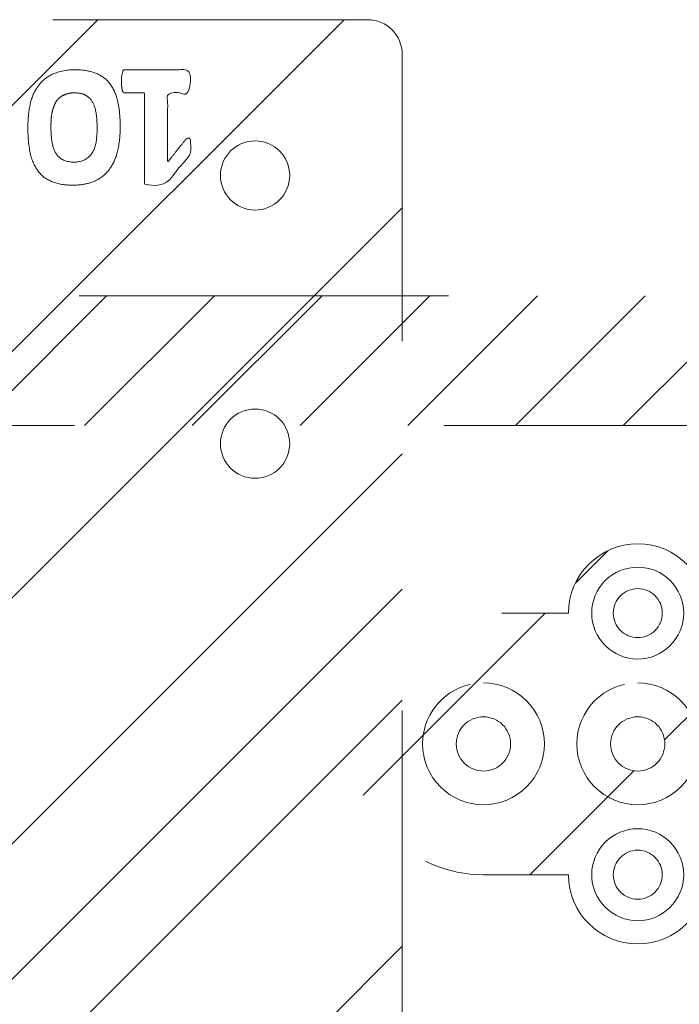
# Model space of a CAD drawing. Header units: inches. Extents: x -467 to -292, y -214 to 28.
# Tile 56 of 81: x -362.92 to -360.54, y 20.22 to 23.78. Entities that reach past the tile are written whole.
import ezdxf

# ---------------------------------------------------------------- set-up
doc = ezdxf.new("R2010")
doc.units = ezdxf.units.IN
doc.header["$LTSCALE"] = 32
doc.header["$MEASUREMENT"] = 0
doc.linetypes.add('Dash Style-1', pattern=[0.083328, 0.041656, -0.041672])
for name, color, linetype, lineweight in [('Black', 7, 'Continuous', 18), ('DashLine', 7, 'Dash Style-1', 13), ('DashLineFill', 7, 'Dash Style-1', 13), ('Drawing', 7, 'Continuous', 18), ('None', 7, 'Continuous', 18), ('SolidLine', 7, 'Continuous', 15)]:
    doc.layers.add(name, color=color, linetype=linetype, lineweight=lineweight)
doc.layers.add('Electrical', color=1, linetype='Dash Style-1', lineweight=15, true_color=0xff0000)
pattern_1 = [(45, (0, 0), (-1.61301565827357, 1.935715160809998), []), (45, (-1.0608, 1.0608), (-0.4723460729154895, 0.4167612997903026), [])]

# ---------------------------------------------------------------- blocks, each defined once
blk = doc.blocks.new('Group-25')
at = {"layer": 'Electrical', "linetype": 'Continuous', "lineweight": 5, "true_color": 0xdd0000}
h = blk.add_hatch(dxfattribs=at)
h.set_pattern_fill('ElectricalHatch', color=12, style=0, pattern_type=2)
h.set_pattern_definition([(45, (0, 0), (-0.3333333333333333, -0.7222222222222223), [])])
h.paths.add_polyline_path([(12.75787401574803, -15.69685039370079), (119.1751968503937, -15.69685039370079), (119.1751968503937, -16.16535433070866), (12.75787401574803, -16.16535433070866)])
at = {"layer": 'Electrical', "flags": 128}
blk.add_lwpolyline([(12.75787401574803, -15.69685039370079), (119.1751968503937, -15.69685039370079), (119.1751968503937, -16.16535433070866), (12.75787401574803, -16.16535433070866)], close=True, dxfattribs=at)
blk = doc.blocks.new('Group-26')
at = {"layer": 'None'}
blk.add_blockref('Group-25', (0, 0), dxfattribs=at)
blk = doc.blocks.new('SL Overhead (2D)')
at = {"layer": 'None'}
blk.add_blockref('Group-26', (0, 0), dxfattribs=at)
at = {"layer": 'Drawing', "color": 0, "flags": 1}
for tag in ['Tag', 'Catalog', 'Option1', 'Option2', 'Option3', 'Option4', 'Option5', 'Option6', 'Option7', 'Option8', 'Option9', 'Option10', 'Option11', 'Option12', 'Custom', 'FinishGroup', 'Discount', 'Item2', 'Item3', 'Item6', 'Item9', 'Item10', 'Item12', 'Item13', 'Item16', 'Item19', 'Item20', 'Item21', 'Item22', 'Item23', 'Item24', 'Item25', 'Item8', 'Item18', 'Item1', 'Item4', 'Item5', 'Item7', 'Item11', 'Item14', 'Item15', 'Item17']:
    blk.add_attdef(tag, (-82.6695550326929, -130.5264635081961), '', height=0.007086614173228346, dxfattribs=at)
blk = doc.blocks.new('1BPJHN-ShroudBracket (2D)')
at = {"layer": 'DashLineFill', "linetype": 'Continuous', "lineweight": 13}
h = blk.add_hatch(dxfattribs=at)
h.set_pattern_fill('Steel', color=253, style=0, pattern_type=2)
h.set_pattern_definition(pattern_1)
edge = h.paths.add_edge_path()
edge.add_line((0.5570866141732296, 0.4724409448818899), (0.2500000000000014, 0.4724409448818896))
edge.add_arc((1.387778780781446e-15, 0.4724409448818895), 0.2500000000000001, 9.54166404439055e-15, 180)
edge.add_line((-0.2499999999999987, 0.4724409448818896), (-0.5570866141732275, 0.4724409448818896))
edge.add_arc((-0.5570866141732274, -1.665334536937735e-16), 0.4724409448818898, 90.00000000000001, 270)
edge.add_line((-0.5570866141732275, -0.4724409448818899), (-0.2499999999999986, -0.4724409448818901))
edge.add_arc((1.498801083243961e-15, -0.4724409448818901), 0.2500000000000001, 180, 360)
edge.add_line((0.2500000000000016, -0.4724409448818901), (0.5570866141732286, -0.4724409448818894))
edge.add_arc((0.557086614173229, 2.220446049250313e-16), 0.4724409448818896, 269.9999999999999, 449.9999999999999)
edge.add_line((0.5570866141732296, 0.4724409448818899), (0.5570866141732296, 0.4724409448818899))
edge = h.paths.add_edge_path()
edge.add_arc((0, 5.757944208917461e-16), 0.09794999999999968, 180, 360)
edge.add_arc((0, 5.43170517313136e-16), 0.09794999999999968, 9.541664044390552e-15, 180)
edge.add_line((-0.09794999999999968, 5.594824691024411e-16), (-0.09794999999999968, 5.594824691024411e-16))
edge = h.paths.add_edge_path()
edge.add_arc((1.124100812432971e-15, 0.4724409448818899), 0.08850000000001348, 180, 360)
edge.add_arc((1.124100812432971e-15, 0.4724409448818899), 0.08850000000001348, 9.541664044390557e-15, 180)
edge.add_line((-0.08850000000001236, 0.4724409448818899), (-0.08850000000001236, 0.4724409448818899))
edge = h.paths.add_edge_path()
edge.add_arc((-0.5570866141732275, -7.529764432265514e-16), 0.0979500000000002, 180, 360)
edge.add_arc((-0.5570866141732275, -7.856003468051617e-16), 0.0979500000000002, 9.54166404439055e-15, 180)
edge.add_line((-0.6550366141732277, -7.692883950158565e-16), (-0.6550366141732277, -7.692883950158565e-16))
edge = h.paths.add_edge_path()
edge.add_arc((0.5570866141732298, -1.934939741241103e-16), 0.09795000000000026, 180, 360)
edge.add_arc((0.5570866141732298, -2.261178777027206e-16), 0.09795000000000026, 9.54166404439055e-15, 180)
edge.add_line((0.4591366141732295, -2.098059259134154e-16), (0.4591366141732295, -2.098059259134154e-16))
edge = h.paths.add_edge_path()
edge.add_arc((1.124100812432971e-15, -0.472440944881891), 0.08850000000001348, 180, 360)
edge.add_arc((1.124100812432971e-15, -0.472440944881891), 0.08850000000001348, 9.541664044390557e-15, 180)
edge.add_line((-0.08850000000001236, -0.472440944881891), (-0.08850000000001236, -0.472440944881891))
at = {"layer": 'DashLine', "flags": 128}
for points in [[(1.118964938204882e-15, 0.6384448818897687), (0.01627123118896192, 0.6376455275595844), (0.03238576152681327, 0.6352551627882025), (0.04818839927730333, 0.6312968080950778), (0.06352695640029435, 0.6258085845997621), (0.07825371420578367, 0.618843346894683), (0.09222684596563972, 0.6104681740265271), (0.1053117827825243, 0.6007637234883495), (0.1173825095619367, 0.5898234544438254), (0.1283227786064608, 0.577752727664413), (0.1380272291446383, 0.5646677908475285), (0.1464024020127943, 0.5506946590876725), (0.1533676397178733, 0.5359679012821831), (0.1588558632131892, 0.520629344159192), (0.1628142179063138, 0.5048267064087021), (0.1652045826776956, 0.4887121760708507), (0.16600393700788, 0.4724409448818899), (0.1652045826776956, 0.4561697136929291), (0.1628142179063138, 0.4400551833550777), (0.1588558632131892, 0.4242525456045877), (0.1533676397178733, 0.4089139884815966), (0.1464024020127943, 0.3941872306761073), (0.1380272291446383, 0.3802140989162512), (0.1283227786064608, 0.3671291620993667), (0.1173825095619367, 0.3550584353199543), (0.1053117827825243, 0.3441181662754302), (0.09222684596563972, 0.3344137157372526), (0.07825371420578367, 0.3260385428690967), (0.06352695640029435, 0.3190733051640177), (0.04818839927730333, 0.3135850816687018), (0.03238576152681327, 0.3096267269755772), (0.01627123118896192, 0.3072363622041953), (1.118964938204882e-15, 0.306437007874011), (-0.01627123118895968, 0.3072363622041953), (-0.03238576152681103, 0.3096267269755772), (-0.04818839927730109, 0.3135850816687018), (-0.06352695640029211, 0.3190733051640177), (-0.07825371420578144, 0.3260385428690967), (-0.09222684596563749, 0.3344137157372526), (-0.1053117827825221, 0.3441181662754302), (-0.1173825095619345, 0.3550584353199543), (-0.1283227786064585, 0.3671291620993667), (-0.1380272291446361, 0.3802140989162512), (-0.1464024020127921, 0.3941872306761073), (-0.1533676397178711, 0.4089139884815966), (-0.1588558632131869, 0.4242525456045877), (-0.1628142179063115, 0.4400551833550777), (-0.1652045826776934, 0.4561697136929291), (-0.1660039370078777, 0.4724409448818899), (-0.1652045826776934, 0.4887121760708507), (-0.1628142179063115, 0.5048267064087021), (-0.1588558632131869, 0.520629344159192), (-0.1533676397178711, 0.5359679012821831), (-0.1464024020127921, 0.5506946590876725), (-0.1380272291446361, 0.5646677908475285), (-0.1283227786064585, 0.577752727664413), (-0.1173825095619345, 0.5898234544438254), (-0.1053117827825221, 0.6007637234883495), (-0.09222684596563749, 0.6104681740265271), (-0.07825371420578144, 0.618843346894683), (-0.06352695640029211, 0.6258085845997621), (-0.04818839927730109, 0.6312968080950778), (-0.03238576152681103, 0.6352551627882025), (-0.01627123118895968, 0.6376455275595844)], [(-0.5570866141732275, 0.2199999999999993), (-0.5355228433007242, 0.2189406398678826), (-0.5141667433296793, 0.21577276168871), (-0.4932239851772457, 0.2105268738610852), (-0.4728962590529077, 0.2032534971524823), (-0.453379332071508, 0.1940226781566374), (-0.434861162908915, 0.1829233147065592), (-0.4175200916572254, 0.1700622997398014), (-0.401523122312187, 0.1555634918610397), (-0.3870243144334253, 0.1395665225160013), (-0.3741632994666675, 0.1222254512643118), (-0.3630639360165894, 0.1037072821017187), (-0.3538331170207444, 0.08419035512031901), (-0.3465597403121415, 0.06386262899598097), (-0.3413138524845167, 0.04291987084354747), (-0.3381459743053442, 0.02156377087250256), (-0.3370866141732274, -7.558172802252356e-16), (-0.3381459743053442, -0.02156377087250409), (-0.3413138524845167, -0.04291987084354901), (-0.3465597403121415, -0.0638626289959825), (-0.3538331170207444, -0.08419035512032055), (-0.3630639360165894, -0.1037072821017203), (-0.3741632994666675, -0.1222254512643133), (-0.3870243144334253, -0.1395665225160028), (-0.401523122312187, -0.1555634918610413), (-0.4175200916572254, -0.1700622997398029), (-0.434861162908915, -0.1829233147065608), (-0.453379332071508, -0.1940226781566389), (-0.4728962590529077, -0.2032534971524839), (-0.4932239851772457, -0.2105268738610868), (-0.5141667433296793, -0.2157727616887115), (-0.5355228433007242, -0.2189406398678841), (-0.5570866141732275, -0.2200000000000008), (-0.5786503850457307, -0.2189406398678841), (-0.6000064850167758, -0.2157727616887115), (-0.6209492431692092, -0.2105268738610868), (-0.6412769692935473, -0.2032534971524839), (-0.660793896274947, -0.1940226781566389), (-0.67931206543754, -0.1829233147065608), (-0.6966531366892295, -0.1700622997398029), (-0.7126501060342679, -0.1555634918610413), (-0.7271489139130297, -0.1395665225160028), (-0.7400099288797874, -0.1222254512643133), (-0.7511092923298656, -0.1037072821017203), (-0.7603401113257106, -0.08419035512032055), (-0.7676134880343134, -0.0638626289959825), (-0.7728593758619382, -0.04291987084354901), (-0.7760272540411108, -0.02156377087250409), (-0.7770866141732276, -7.558172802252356e-16), (-0.7760272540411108, 0.02156377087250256), (-0.7728593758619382, 0.04291987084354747), (-0.7676134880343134, 0.06386262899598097), (-0.7603401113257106, 0.08419035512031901), (-0.7511092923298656, 0.1037072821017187), (-0.7400099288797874, 0.1222254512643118), (-0.7271489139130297, 0.1395665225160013), (-0.7126501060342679, 0.1555634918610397), (-0.6966531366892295, 0.1700622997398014), (-0.67931206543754, 0.1829233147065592), (-0.660793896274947, 0.1940226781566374), (-0.6412769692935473, 0.2032534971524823), (-0.6209492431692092, 0.2105268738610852), (-0.6000064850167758, 0.21577276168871), (-0.5786503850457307, 0.2189406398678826)], [(0, 0.2200000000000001), (0.02156377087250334, 0.2189406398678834), (0.04291987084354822, 0.2157727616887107), (0.06386262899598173, 0.210526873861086), (0.08419035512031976, 0.2032534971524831), (0.1037072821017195, 0.1940226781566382), (0.1222254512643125, 0.18292331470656), (0.139566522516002, 0.1700622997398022), (0.1555634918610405, 0.1555634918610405), (0.1700622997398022, 0.139566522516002), (0.18292331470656, 0.1222254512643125), (0.1940226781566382, 0.1037072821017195), (0.2032534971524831, 0.08419035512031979), (0.210526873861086, 0.06386262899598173), (0.2157727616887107, 0.04291987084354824), (0.2189406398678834, 0.02156377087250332), (0.2200000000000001, 1.347111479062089e-17), (0.2189406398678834, -0.02156377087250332), (0.2157727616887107, -0.04291987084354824), (0.210526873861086, -0.06386262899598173), (0.2032534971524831, -0.08419035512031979), (0.1940226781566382, -0.1037072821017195), (0.18292331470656, -0.1222254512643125), (0.1700622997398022, -0.139566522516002), (0.1555634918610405, -0.1555634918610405), (0.139566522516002, -0.1700622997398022), (0.1222254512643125, -0.18292331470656), (0.1037072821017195, -0.1940226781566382), (0.08419035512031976, -0.2032534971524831), (0.06386262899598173, -0.210526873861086), (0.04291987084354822, -0.2157727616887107), (0.02156377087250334, -0.2189406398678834), (0, -0.2200000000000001), (-0.02156377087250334, -0.2189406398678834), (-0.04291987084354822, -0.2157727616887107), (-0.06386262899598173, -0.210526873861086), (-0.08419035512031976, -0.2032534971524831), (-0.1037072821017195, -0.1940226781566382), (-0.1222254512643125, -0.18292331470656), (-0.139566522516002, -0.1700622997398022), (-0.1555634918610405, -0.1555634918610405), (-0.1700622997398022, -0.139566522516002), (-0.18292331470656, -0.1222254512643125), (-0.1940226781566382, -0.1037072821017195), (-0.2032534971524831, -0.08419035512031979), (-0.210526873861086, -0.06386262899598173), (-0.2157727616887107, -0.04291987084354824), (-0.2189406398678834, -0.02156377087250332), (-0.2200000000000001, 1.347111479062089e-17), (-0.2189406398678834, 0.02156377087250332), (-0.2157727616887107, 0.04291987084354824), (-0.210526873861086, 0.06386262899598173), (-0.2032534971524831, 0.08419035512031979), (-0.1940226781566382, 0.1037072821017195), (-0.18292331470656, 0.1222254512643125), (-0.1700622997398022, 0.139566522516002), (-0.1555634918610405, 0.1555634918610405), (-0.139566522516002, 0.1700622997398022), (-0.1222254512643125, 0.18292331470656), (-0.1037072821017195, 0.1940226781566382), (-0.08419035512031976, 0.2032534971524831), (-0.06386262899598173, 0.210526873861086), (-0.04291987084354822, 0.2157727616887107), (-0.02156377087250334, 0.2189406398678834)], [(0.5570866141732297, 0.2199999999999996), (0.5786503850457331, 0.2189406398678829), (0.600006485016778, 0.2157727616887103), (0.6209492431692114, 0.2105268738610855), (0.6412769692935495, 0.2032534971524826), (0.6607938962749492, 0.1940226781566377), (0.6793120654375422, 0.1829233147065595), (0.6966531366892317, 0.1700622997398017), (0.7126501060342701, 0.15556349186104), (0.7271489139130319, 0.1395665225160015), (0.7400099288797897, 0.122225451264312), (0.7511092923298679, 0.103707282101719), (0.7603401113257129, 0.08419035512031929), (0.7676134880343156, 0.06386262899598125), (0.7728593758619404, 0.04291987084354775), (0.7760272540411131, 0.02156377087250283), (0.7770866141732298, -4.760760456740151e-16), (0.7760272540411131, -0.02156377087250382), (0.7728593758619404, -0.04291987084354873), (0.7676134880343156, -0.06386262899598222), (0.7603401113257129, -0.08419035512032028), (0.7511092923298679, -0.10370728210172), (0.7400099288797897, -0.122225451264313), (0.7271489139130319, -0.1395665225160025), (0.7126501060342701, -0.155563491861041), (0.6966531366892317, -0.1700622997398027), (0.6793120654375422, -0.1829233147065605), (0.6607938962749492, -0.1940226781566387), (0.6412769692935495, -0.2032534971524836), (0.6209492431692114, -0.2105268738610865), (0.600006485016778, -0.2157727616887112), (0.5786503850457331, -0.2189406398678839), (0.5570866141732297, -0.2200000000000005), (0.5355228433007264, -0.2189406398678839), (0.5141667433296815, -0.2157727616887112), (0.493223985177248, -0.2105268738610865), (0.47289625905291, -0.2032534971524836), (0.4533793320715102, -0.1940226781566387), (0.4348611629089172, -0.1829233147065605), (0.4175200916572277, -0.1700622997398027), (0.4015231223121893, -0.155563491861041), (0.3870243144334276, -0.1395665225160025), (0.3741632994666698, -0.122225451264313), (0.3630639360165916, -0.10370728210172), (0.3538331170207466, -0.08419035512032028), (0.3465597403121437, -0.06386262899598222), (0.341313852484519, -0.04291987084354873), (0.3381459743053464, -0.02156377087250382), (0.3370866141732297, -4.760760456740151e-16), (0.3381459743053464, 0.02156377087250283), (0.341313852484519, 0.04291987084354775), (0.3465597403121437, 0.06386262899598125), (0.3538331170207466, 0.08419035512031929), (0.3630639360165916, 0.103707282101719), (0.3741632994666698, 0.122225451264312), (0.3870243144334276, 0.1395665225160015), (0.4015231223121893, 0.15556349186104), (0.4175200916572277, 0.1700622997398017), (0.4348611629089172, 0.1829233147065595), (0.4533793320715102, 0.1940226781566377), (0.47289625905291, 0.2032534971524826), (0.493223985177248, 0.2105268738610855), (0.5141667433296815, 0.2157727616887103), (0.5355228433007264, 0.2189406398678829)], [(0.5570866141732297, 0.09794999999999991), (0.5666873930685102, 0.0974783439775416), (0.5761957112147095, 0.09606791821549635), (0.5855199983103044, 0.09373230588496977), (0.5945704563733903, 0.09049400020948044), (0.6032599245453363, 0.08638418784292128), (0.6115047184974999, 0.08144244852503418), (0.619225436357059, 0.07571637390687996), (0.6263477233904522, 0.0692611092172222), (0.63280298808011, 0.06213882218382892), (0.6385290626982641, 0.05441810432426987), (0.6434708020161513, 0.04617331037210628), (0.6475806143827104, 0.03748384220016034), (0.6508189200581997, 0.02843338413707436), (0.6531545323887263, 0.01910909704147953), (0.6545649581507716, 0.009600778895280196), (0.65503661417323, -2.737435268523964e-16), (0.6545649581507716, -0.009600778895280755), (0.6531545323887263, -0.01910909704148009), (0.6508189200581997, -0.02843338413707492), (0.6475806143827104, -0.03748384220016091), (0.6434708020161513, -0.04617331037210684), (0.6385290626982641, -0.05441810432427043), (0.63280298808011, -0.06213882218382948), (0.6263477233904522, -0.06926110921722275), (0.619225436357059, -0.07571637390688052), (0.6115047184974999, -0.08144244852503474), (0.6032599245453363, -0.08638418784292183), (0.5945704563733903, -0.090494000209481), (0.5855199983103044, -0.09373230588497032), (0.5761957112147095, -0.0960679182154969), (0.5666873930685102, -0.09747834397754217), (0.5570866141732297, -0.09795000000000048), (0.5474858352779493, -0.09747834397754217), (0.5379775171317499, -0.0960679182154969), (0.528653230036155, -0.09373230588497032), (0.519602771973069, -0.090494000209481), (0.5109133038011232, -0.08638418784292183), (0.5026685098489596, -0.08144244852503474), (0.4949477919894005, -0.07571637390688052), (0.4878255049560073, -0.06926110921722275), (0.4813702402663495, -0.06213882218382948), (0.4756441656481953, -0.05441810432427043), (0.4707024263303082, -0.04617331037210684), (0.466592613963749, -0.03748384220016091), (0.4633543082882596, -0.02843338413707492), (0.4610186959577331, -0.01910909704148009), (0.4596082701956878, -0.009600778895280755), (0.4591366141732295, -2.737435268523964e-16), (0.4596082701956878, 0.009600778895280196), (0.4610186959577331, 0.01910909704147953), (0.4633543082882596, 0.02843338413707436), (0.466592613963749, 0.03748384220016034), (0.4707024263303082, 0.04617331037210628), (0.4756441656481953, 0.05441810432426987), (0.4813702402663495, 0.06213882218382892), (0.4878255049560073, 0.0692611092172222), (0.4949477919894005, 0.07571637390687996), (0.5026685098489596, 0.08144244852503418), (0.5109133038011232, 0.08638418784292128), (0.519602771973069, 0.09049400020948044), (0.528653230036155, 0.09373230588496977), (0.5379775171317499, 0.09606791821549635), (0.5474858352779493, 0.0974783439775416)], [(1.118964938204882e-15, -0.3064370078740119), (0.01627123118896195, -0.3072363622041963), (0.03238576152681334, -0.3096267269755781), (0.04818839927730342, -0.3135850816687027), (0.06352695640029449, -0.3190733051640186), (0.07825371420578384, -0.3260385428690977), (0.09222684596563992, -0.3344137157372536), (0.1053117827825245, -0.3441181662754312), (0.117382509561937, -0.3550584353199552), (0.128322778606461, -0.3671291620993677), (0.1380272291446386, -0.3802140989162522), (0.1464024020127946, -0.3941872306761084), (0.1533676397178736, -0.4089139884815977), (0.1588558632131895, -0.4242525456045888), (0.1628142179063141, -0.4400551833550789), (0.165204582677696, -0.4561697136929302), (0.1660039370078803, -0.4724409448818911), (0.165204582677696, -0.488712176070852), (0.1628142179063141, -0.5048267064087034), (0.1588558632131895, -0.5206293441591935), (0.1533676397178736, -0.5359679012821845), (0.1464024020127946, -0.5506946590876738), (0.1380272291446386, -0.5646677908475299), (0.128322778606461, -0.5777527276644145), (0.117382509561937, -0.589823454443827), (0.1053117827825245, -0.600763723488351), (0.09222684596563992, -0.6104681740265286), (0.07825371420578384, -0.6188433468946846), (0.06352695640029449, -0.6258085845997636), (0.04818839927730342, -0.6312968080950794), (0.03238576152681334, -0.6352551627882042), (0.01627123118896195, -0.637645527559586), (1.118964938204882e-15, -0.6384448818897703), (-0.01627123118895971, -0.637645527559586), (-0.0323857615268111, -0.6352551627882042), (-0.04818839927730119, -0.6312968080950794), (-0.06352695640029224, -0.6258085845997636), (-0.0782537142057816, -0.6188433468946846), (-0.09222684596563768, -0.6104681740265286), (-0.1053117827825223, -0.600763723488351), (-0.1173825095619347, -0.589823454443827), (-0.1283227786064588, -0.5777527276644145), (-0.1380272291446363, -0.5646677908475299), (-0.1464024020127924, -0.5506946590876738), (-0.1533676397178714, -0.5359679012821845), (-0.1588558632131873, -0.5206293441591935), (-0.1628142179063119, -0.5048267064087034), (-0.1652045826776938, -0.488712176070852), (-0.1660039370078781, -0.4724409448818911), (-0.1652045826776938, -0.4561697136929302), (-0.1628142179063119, -0.4400551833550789), (-0.1588558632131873, -0.4242525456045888), (-0.1533676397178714, -0.4089139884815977), (-0.1464024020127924, -0.3941872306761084), (-0.1380272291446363, -0.3802140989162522), (-0.1283227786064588, -0.3671291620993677), (-0.1173825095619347, -0.3550584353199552), (-0.1053117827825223, -0.3441181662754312), (-0.09222684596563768, -0.3344137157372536), (-0.0782537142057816, -0.3260385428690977), (-0.06352695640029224, -0.3190733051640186), (-0.04818839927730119, -0.3135850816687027), (-0.0323857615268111, -0.3096267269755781), (-0.01627123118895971, -0.3072363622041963)]]:
    blk.add_lwpolyline(points, close=True, dxfattribs=at)
at = {"layer": 'DashLineFill', "flags": 128}
for points in [[(0.5570866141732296, 0.4724409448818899), (0.2500000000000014, 0.4724409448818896, 0.9999999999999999), (-0.2499999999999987, 0.4724409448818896), (-0.5570866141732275, 0.4724409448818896, 0.9999999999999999), (-0.5570866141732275, -0.4724409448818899), (-0.2499999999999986, -0.4724409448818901, 0.9999999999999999), (0.2500000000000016, -0.4724409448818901), (0.5570866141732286, -0.4724409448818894, 0.9999999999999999), (0.5570866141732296, 0.4724409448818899)], [(-0.08850000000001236, 0.4724409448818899, 0.9999999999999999), (0.08850000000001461, 0.4724409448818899, 0.9999999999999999), (-0.08850000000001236, 0.4724409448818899)], [(-0.6550366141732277, -7.692883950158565e-16, 0.9999999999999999), (-0.4591366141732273, -7.692883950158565e-16, 0.9999999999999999), (-0.6550366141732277, -7.692883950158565e-16)], [(-0.09794999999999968, 5.594824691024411e-16, 0.9999999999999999), (0.09794999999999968, 5.594824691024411e-16, 0.9999999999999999), (-0.09794999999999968, 5.594824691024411e-16)], [(0.4591366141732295, -2.098059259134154e-16, 0.9999999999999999), (0.65503661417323, -2.098059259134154e-16, 0.9999999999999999), (0.4591366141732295, -2.098059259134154e-16)], [(-0.08850000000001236, -0.472440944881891, 0.9999999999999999), (0.08850000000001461, -0.472440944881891, 0.9999999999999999), (-0.08850000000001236, -0.472440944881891)]]:
    blk.add_lwpolyline(points, format="xyb", close=True, dxfattribs=at)
blk = doc.blocks.new('Group-44')
at = {"layer": 'SolidLine', "color": 7}
blk.add_blockref('1BPJHN-ShroudBracket (2D)', (33.45275590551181, -5.31496062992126), dxfattribs=at)
blk = doc.blocks.new('Group-45')
at = {"layer": 'DashLineFill', "linetype": 'Continuous', "lineweight": 13}
h = blk.add_hatch(dxfattribs=at)
h.set_pattern_fill('Steel', color=253, style=0, pattern_type=2)
h.set_pattern_definition(pattern_1)
edge = h.paths.add_edge_path()
edge.add_arc((-1.375, -2.6875), 0.1249999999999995, 180, 270.0000000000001)
edge.add_line((-1.375, -2.8125), (1.375, -2.8125))
edge.add_arc((1.375, -2.6875), 0.125, 270.0000000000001, 359.9999999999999)
edge.add_line((1.5, -2.6875), (1.5, 2.6875))
edge.add_arc((1.375, 2.6875), 0.1249999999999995, 0, 90.00000000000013)
edge.add_line((1.375, 2.8125), (-1.375, 2.8125))
edge.add_arc((-1.375, 2.6875), 0.125, 90.0000000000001, 179.9999999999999)
edge.add_line((-1.5, 2.6875), (-1.5, -2.6875))
h = blk.add_hatch(dxfattribs=at)
h.set_pattern_fill('Steel', color=253, style=0, pattern_type=2)
h.set_pattern_definition(pattern_1)
edge = h.paths.add_edge_path()
edge.add_arc((-0.9687500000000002, -1.28125), 0.1250000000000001, 180, 270)
edge.add_arc((-0.9687500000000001, -1.28125), 0.125, 270, 360)
edge.add_arc((-0.9687500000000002, -1.28125), 0.1250000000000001, 359.9999999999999, 449.9999999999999)
edge.add_arc((-0.96875, -1.28125), 0.1250000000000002, 90.00000000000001, 180)
h = blk.add_hatch(dxfattribs=at)
h.set_pattern_fill('Steel', color=253, style=0, pattern_type=2)
h.set_pattern_definition(pattern_1)
edge = h.paths.add_edge_path()
edge.add_arc((-0.9687500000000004, -2.25), 0.1249999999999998, 180.0000000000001, 270.0000000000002)
edge.add_arc((-0.9687499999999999, -2.25), 0.1249999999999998, 269.9999999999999, 359.9999999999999)
edge.add_arc((-0.96875, -2.25), 0.1249999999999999, 359.9999999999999, 450)
edge.add_arc((-0.9687500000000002, -2.25), 0.1250000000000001, 89.99999999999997, 180)
at = {"layer": 'DashLineFill', "flags": 128}
for points in [[(-1.5, -2.6875, 0.4142135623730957), (-1.375, -2.8125), (1.375, -2.8125, 0.4142135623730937), (1.5, -2.6875), (1.5, 2.6875, 0.4142135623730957), (1.375, 2.8125), (-1.375, 2.8125, 0.4142135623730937), (-1.5, 2.6875)], [(-1.09375, -1.28125, 0.414213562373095), (-0.9687500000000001, -1.40625, 0.414213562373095), (-0.8437500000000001, -1.28125, 0.414213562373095), (-0.9687500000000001, -1.15625, 0.414213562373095)], [(-1.09375, -2.25, 0.4142135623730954), (-0.9687500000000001, -2.375, 0.414213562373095), (-0.8437500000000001, -2.25, 0.4142135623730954), (-0.9687500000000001, -2.125, 0.414213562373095)]]:
    blk.add_lwpolyline(points, format="xyb", close=True, dxfattribs=at)
blk = doc.blocks.new('Group-46')
at = {"layer": 'Black', "color": 7}
for points, knots in [([(-0.4863185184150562, -2.589882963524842), (-0.4863185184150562, -2.601601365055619), (-0.488921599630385, -2.617225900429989), (-0.4915259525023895, -2.627642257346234), (-0.4954324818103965, -2.631548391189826), (-0.611324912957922, -2.631548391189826), (-0.7272173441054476, -2.631548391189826), (-0.7311238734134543, -2.627642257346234), (-0.7337282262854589, -2.617225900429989), (-0.7363325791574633, -2.601601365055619), (-0.7363325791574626, -2.548217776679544), (-0.6894548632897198, -2.548218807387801), (-0.6529945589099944, -2.548218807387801), (-0.6529945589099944, -2.423224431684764), (-0.6529945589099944, -2.298230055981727), (-0.6861994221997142, -2.339894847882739), (-0.7194042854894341, -2.381559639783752), (-0.7246129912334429, -2.38416245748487), (-0.7311238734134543, -2.3854645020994), (-0.7350304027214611, -2.381559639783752), (-0.7363325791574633, -2.367237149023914), (-0.7363325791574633, -2.348031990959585), (-0.7363325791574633, -2.334686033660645), (-0.7337282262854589, -2.32687376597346), (-0.7311238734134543, -2.320363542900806), (-0.7285195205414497, -2.317759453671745), (-0.6881526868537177, -2.269584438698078), (-0.6477858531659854, -2.221409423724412), (-0.6451815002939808, -2.218805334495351), (-0.6399727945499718, -2.21750328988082), (-0.630857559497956, -2.214900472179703), (-0.6175102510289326, -2.214900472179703), (-0.5983031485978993, -2.214900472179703), (-0.5813748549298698, -2.216201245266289), (-0.572259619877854, -2.21750328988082), (-0.5696565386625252, -2.221409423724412), (-0.5696565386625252, -2.385465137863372), (-0.5696565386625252, -2.548218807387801), (-0.533846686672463, -2.548218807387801), (-0.4954324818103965, -2.548218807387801), (-0.4902237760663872, -2.553425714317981), (-0.4863178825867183, -2.569050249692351), (-0.4863185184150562, -2.589882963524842)], [0, 0, 0, 0.002046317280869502, 0.004092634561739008, 0.006138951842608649, 0.008185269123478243, 0.09719907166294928, 0.099245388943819, 0.1012917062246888, 0.1033380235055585, 0.1053843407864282, 0.112660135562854, 0.1381249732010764, 0.1381249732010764, 0.2254243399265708, 0.2254243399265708, 0.2626349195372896, 0.2626349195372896, 0.2667017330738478, 0.2707685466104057, 0.2748353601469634, 0.2789021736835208, 0.28150041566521, 0.2835338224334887, 0.2855672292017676, 0.2876006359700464, 0.2876006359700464, 0.3223020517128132, 0.3223020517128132, 0.3243354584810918, 0.3263688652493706, 0.3284022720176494, 0.331000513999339, 0.3350673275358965, 0.339134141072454, 0.3432009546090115, 0.3472677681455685, 0.8556135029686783, 0.8556135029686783, 0.9674621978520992, 0.9755966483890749, 0.9837310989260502, 1, 1, 1]), ([(-0.1484278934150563, -2.421921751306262), (-0.1484278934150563, -2.468794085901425), (-0.16535491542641, -2.545614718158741), (-0.2070245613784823, -2.601601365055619), (-0.2721321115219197, -2.631548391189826), (-0.3658875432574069, -2.631548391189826), (-0.4283907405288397, -2.60420545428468), (-0.4661538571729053, -2.550821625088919), (-0.4817799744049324, -2.474002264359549), (-0.4817799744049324, -2.37765350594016), (-0.4635495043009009, -2.300832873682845), (-0.4231820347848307, -2.244846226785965), (-0.3580744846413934, -2.214900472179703), (-0.2643190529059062, -2.214900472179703), (-0.2018158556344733, -2.242242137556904), (-0.1640527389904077, -2.295625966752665), (-0.1484278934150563, -2.372445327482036), (-0.1484278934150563, -2.421921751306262)], [0, 0, 0, 0.06775224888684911, 0.1355044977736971, 0.2032567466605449, 0.2710089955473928, 0.3351006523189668, 0.3991923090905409, 0.463283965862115, 0.5273756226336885, 0.5880939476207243, 0.6488122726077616, 0.7095305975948, 0.7702489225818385, 0.8276866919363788, 0.8851244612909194, 0.9425622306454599, 1, 1, 1]), ([(0.1894627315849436, -2.589882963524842), (0.1894627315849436, -2.601601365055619), (0.1868596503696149, -2.617225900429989), (0.1842552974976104, -2.627642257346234), (0.1803487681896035, -2.631548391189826), (0.06445633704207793, -2.631548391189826), (-0.05143609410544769, -2.631548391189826), (-0.05534262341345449, -2.627642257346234), (-0.05794697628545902, -2.617225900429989), (-0.06055132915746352, -2.601601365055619), (-0.06055132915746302, -2.548217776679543), (-0.01367361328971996, -2.548218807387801), (0.02278669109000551, -2.548218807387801), (0.02278669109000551, -2.423224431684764), (0.02278669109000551, -2.298230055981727), (-0.0104181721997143, -2.339894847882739), (-0.04362303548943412, -2.381559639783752), (-0.04883174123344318, -2.38416245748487), (-0.05534262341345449, -2.3854645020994), (-0.05924915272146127, -2.381559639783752), (-0.06055132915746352, -2.367237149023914), (-0.06055132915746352, -2.348031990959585), (-0.06055132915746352, -2.334686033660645), (-0.05794697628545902, -2.32687376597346), (-0.05534262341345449, -2.320363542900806), (-0.05273827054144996, -2.317759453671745), (-0.01237143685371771, -2.269584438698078), (0.02799539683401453, -2.221409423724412), (0.03059974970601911, -2.218805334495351), (0.03580845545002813, -2.21750328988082), (0.04492369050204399, -2.214900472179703), (0.05827099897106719, -2.214900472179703), (0.07747810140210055, -2.214900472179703), (0.09440639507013, -2.216201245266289), (0.1035216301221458, -2.21750328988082), (0.1061247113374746, -2.221409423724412), (0.1061247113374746, -2.385465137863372), (0.1061247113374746, -2.548218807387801), (0.1419345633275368, -2.548218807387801), (0.1803487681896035, -2.548218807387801), (0.1855574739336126, -2.553425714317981), (0.1894633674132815, -2.56905024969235), (0.1894627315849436, -2.589882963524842)], [0, 0, 0, 0.002046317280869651, 0.004092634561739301, 0.006138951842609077, 0.008185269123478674, 0.09719907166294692, 0.09924538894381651, 0.1012917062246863, 0.1033380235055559, 0.1053843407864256, 0.1126601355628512, 0.1381249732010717, 0.1381249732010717, 0.22542433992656, 0.22542433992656, 0.262634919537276, 0.262634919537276, 0.266701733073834, 0.2707685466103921, 0.2748353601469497, 0.2789021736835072, 0.2815004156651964, 0.2835338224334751, 0.285567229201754, 0.2876006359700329, 0.2876006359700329, 0.3223020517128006, 0.3223020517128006, 0.3243354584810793, 0.326368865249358, 0.3284022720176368, 0.3310005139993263, 0.3350673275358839, 0.3391341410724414, 0.3432009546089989, 0.347267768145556, 0.8556135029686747, 0.8556135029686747, 0.9674621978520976, 0.9755966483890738, 0.9837310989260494, 1, 1, 1]), ([(0.4440153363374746, -2.522177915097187), (0.4440153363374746, -2.548218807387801), (0.4270883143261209, -2.588580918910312), (0.3945339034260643, -2.617225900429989), (0.3463546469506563, -2.631548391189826), (0.2877567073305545, -2.631548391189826), (0.242181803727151, -2.618527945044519), (0.2109295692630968, -2.592487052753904), (0.1940012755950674, -2.554727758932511), (0.1940012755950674, -2.51176155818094), (0.2044186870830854, -2.480512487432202), (0.2252535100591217, -2.453170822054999), (0.2552035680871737, -2.429734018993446), (0.2734340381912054, -2.4193176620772), (0.2539013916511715, -2.408901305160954), (0.2252535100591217, -2.388068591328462), (0.2044186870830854, -2.362028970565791), (0.1940012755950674, -2.333383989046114), (0.1940012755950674, -2.295625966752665), (0.2096273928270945, -2.257866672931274), (0.2408796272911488, -2.230523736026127), (0.290361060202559, -2.214900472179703), (0.3541677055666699, -2.214900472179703), (0.3997426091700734, -2.229221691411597), (0.4296926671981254, -2.255262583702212), (0.4440153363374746, -2.289115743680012), (0.4440153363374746, -2.325571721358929), (0.4335991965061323, -2.354216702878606), (0.412764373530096, -2.380257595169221), (0.3841164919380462, -2.403693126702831), (0.3645838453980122, -2.414109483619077), (0.3841164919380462, -2.424525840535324), (0.4140665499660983, -2.447962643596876), (0.4335991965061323, -2.474002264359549), (0.4440153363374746, -2.503949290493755), (0.4440153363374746, -2.522177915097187)], [0, 0, 0, 0.03404814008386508, 0.06809628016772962, 0.1021444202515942, 0.1361925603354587, 0.1687603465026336, 0.2013281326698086, 0.2338959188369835, 0.2664637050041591, 0.2936049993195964, 0.3207462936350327, 0.3478875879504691, 0.3750288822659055, 0.3750288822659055, 0.4036438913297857, 0.432258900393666, 0.460873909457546, 0.4894889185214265, 0.5247052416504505, 0.5599215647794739, 0.5951378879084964, 0.6303542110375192, 0.6641618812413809, 0.6979695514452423, 0.7317772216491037, 0.7655848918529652, 0.7948867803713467, 0.8241886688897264, 0.8534905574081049, 0.8827924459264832, 0.8827924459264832, 0.9120943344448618, 0.9413962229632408, 0.9706981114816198, 1, 1, 1]), ([(0.7819059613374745, -2.522177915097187), (0.7819059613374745, -2.548218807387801), (0.7649789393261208, -2.588580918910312), (0.7324245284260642, -2.617225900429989), (0.6842452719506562, -2.631548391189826), (0.6256473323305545, -2.631548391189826), (0.580072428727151, -2.618527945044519), (0.5488201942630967, -2.592487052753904), (0.5318919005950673, -2.554727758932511), (0.5318919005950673, -2.51176155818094), (0.5423093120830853, -2.480512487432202), (0.5631441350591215, -2.453170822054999), (0.5930941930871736, -2.429734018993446), (0.6113246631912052, -2.4193176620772), (0.5917920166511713, -2.408901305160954), (0.5631441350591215, -2.388068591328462), (0.5423093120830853, -2.362028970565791), (0.5318919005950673, -2.333383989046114), (0.5318919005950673, -2.295625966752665), (0.5475180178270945, -2.257866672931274), (0.5787702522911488, -2.230523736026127), (0.628251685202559, -2.214900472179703), (0.6920583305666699, -2.214900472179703), (0.7376332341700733, -2.229221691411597), (0.7675832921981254, -2.255262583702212), (0.7819059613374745, -2.289115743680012), (0.7819059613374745, -2.325571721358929), (0.7714898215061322, -2.354216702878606), (0.750654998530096, -2.380257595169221), (0.7220071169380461, -2.403693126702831), (0.7024744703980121, -2.414109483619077), (0.7220071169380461, -2.424525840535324), (0.7519571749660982, -2.447962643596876), (0.7714898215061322, -2.474002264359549), (0.7819059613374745, -2.503949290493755), (0.7819059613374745, -2.522177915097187)], [0, 0, 0, 0.03404814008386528, 0.06809628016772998, 0.1021444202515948, 0.13619256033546, 0.1687603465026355, 0.2013281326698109, 0.2338959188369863, 0.2664637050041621, 0.2936049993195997, 0.3207462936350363, 0.3478875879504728, 0.3750288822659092, 0.3750288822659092, 0.4036438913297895, 0.4322589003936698, 0.4608739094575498, 0.4894889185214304, 0.5247052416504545, 0.559921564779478, 0.5951378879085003, 0.6303542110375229, 0.6641618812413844, 0.6979695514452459, 0.7317772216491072, 0.7655848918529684, 0.7948867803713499, 0.8241886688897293, 0.8534905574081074, 0.8827924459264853, 0.8827924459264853, 0.9120943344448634, 0.9413962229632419, 0.9706981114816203, 1, 1, 1]), ([(-0.2317659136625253, -2.425827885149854), (-0.2317659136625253, -2.4023910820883), (-0.2356711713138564, -2.365935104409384), (-0.2447864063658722, -2.337290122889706), (-0.2708299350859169, -2.298229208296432), (-0.3398440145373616, -2.298230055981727), (-0.3886756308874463, -2.327524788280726), (-0.3984419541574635, -2.395880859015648), (-0.3984419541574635, -2.455774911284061), (-0.3893267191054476, -2.503949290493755), (-0.3697940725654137, -2.533896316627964), (-0.3385418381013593, -2.548218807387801), (-0.2994778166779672, -2.548218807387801), (-0.273434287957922, -2.539104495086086), (-0.253901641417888, -2.523479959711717), (-0.2421820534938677, -2.501345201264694), (-0.2343689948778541, -2.474002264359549), (-0.2317659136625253, -2.442754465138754), (-0.2317659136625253, -2.425827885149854)], [0, 0, 0, 0.02820071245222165, 0.05640142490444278, 0.08460213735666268, 0.1692042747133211, 0.2204757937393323, 0.3230188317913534, 0.3742903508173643, 0.4471498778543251, 0.5200094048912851, 0.5928689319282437, 0.6657284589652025, 0.7214403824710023, 0.777152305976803, 0.8328642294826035, 0.8885761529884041, 0.9442880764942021, 1, 1, 1]), ([(0.3606773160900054, -2.338592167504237), (0.3606773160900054, -2.329477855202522), (0.3502616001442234, -2.298229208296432), (0.2981741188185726, -2.298230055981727), (0.2773392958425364, -2.319061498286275), (0.2773392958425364, -2.354216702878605), (0.2981741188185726, -2.380256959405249), (0.3216132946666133, -2.393276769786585), (0.339843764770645, -2.381559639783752), (0.3606773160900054, -2.354216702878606), (0.3606773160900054, -2.338592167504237)], [0, 0, 0, 0.07253540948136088, 0.2901416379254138, 0.4352124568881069, 0.5802832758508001, 0.6963399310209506, 0.8123965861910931, 0.8123965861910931, 0.9061982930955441, 1, 1, 1]), ([(0.6985679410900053, -2.338592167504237), (0.6985679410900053, -2.329477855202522), (0.6881522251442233, -2.298229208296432), (0.6360647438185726, -2.298230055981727), (0.6152299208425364, -2.319061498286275), (0.6152299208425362, -2.354216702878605), (0.6360647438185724, -2.380256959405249), (0.6595039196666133, -2.393276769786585), (0.6777343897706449, -2.381559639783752), (0.6985679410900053, -2.354216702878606), (0.6985679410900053, -2.338592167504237)], [0, 0, 0, 0.07253540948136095, 0.2901416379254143, 0.4352124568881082, 0.5802832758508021, 0.6963399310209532, 0.8123965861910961, 0.8123965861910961, 0.9061982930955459, 1, 1, 1]), ([(0.3606773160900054, -2.503949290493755), (0.3606773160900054, -2.49353293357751), (0.3554698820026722, -2.47660635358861), (0.3437502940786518, -2.460983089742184), (0.3281241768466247, -2.447962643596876), (0.3177067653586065, -2.440150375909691), (0.3072893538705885, -2.446660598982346), (0.2916632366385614, -2.460983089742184), (0.2825480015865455, -2.47660635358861), (0.2773392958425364, -2.492230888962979), (0.2773392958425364, -2.524782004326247), (0.2981741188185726, -2.548218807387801), (0.339843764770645, -2.548218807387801), (0.3606773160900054, -2.523479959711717), (0.3606773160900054, -2.503949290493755)], [0, 0, 0, 0.06332091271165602, 0.1266418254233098, 0.1899627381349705, 0.2532836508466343, 0.2532836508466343, 0.3130209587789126, 0.3727582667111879, 0.4324955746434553, 0.4922328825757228, 0.6191746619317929, 0.7461164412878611, 0.8730582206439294, 1, 1, 1]), ([(0.6985679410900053, -2.503949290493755), (0.6985679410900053, -2.49353293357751), (0.693360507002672, -2.47660635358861), (0.6816409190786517, -2.460983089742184), (0.6660148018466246, -2.447962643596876), (0.6555973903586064, -2.440150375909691), (0.6451799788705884, -2.446660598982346), (0.6295538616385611, -2.460983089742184), (0.6204386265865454, -2.47660635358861), (0.6152299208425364, -2.492230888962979), (0.6152299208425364, -2.524782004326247), (0.6360647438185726, -2.548218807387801), (0.6777343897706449, -2.548218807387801), (0.6985679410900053, -2.523479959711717), (0.6985679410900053, -2.503949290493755)], [0, 0, 0, 0.06332091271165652, 0.1266418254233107, 0.1899627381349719, 0.2532836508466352, 0.2532836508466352, 0.313020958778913, 0.3727582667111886, 0.4324955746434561, 0.4922328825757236, 0.6191746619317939, 0.7461164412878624, 0.8730582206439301, 1, 1, 1])]:
    blk.add_open_spline(points, degree=2, knots=knots, dxfattribs=at)
blk = doc.blocks.new('FlatPlate-2D')
at = {"layer": 'Black', "color": 7}
blk.add_blockref('Group-46', (0, 0), dxfattribs=at)
at = {"layer": 'DashLineFill'}
blk.add_blockref('Group-45', (0, 0), dxfattribs=at)
blk = doc.blocks.new('Group-90')
at = {"layer": 'None'}
blk.add_blockref('Group-44', (0, 0), dxfattribs=at)
at = {"layer": 'SolidLine', "color": 7, "rotation": 180}
blk.add_blockref('FlatPlate-2D', (31.10236220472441, -5.511811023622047), dxfattribs=at)
blk = doc.blocks.new('SL Runoff Utility L Desk2 (2D)')
at = {"layer": 'None'}
blk.add_blockref('Group-90', (0, 0), dxfattribs=at)
at = {"layer": 'Drawing', "color": 0, "flags": 1}
for tag in ['Tag', 'Catalog', 'Option1', 'Option2', 'Option3', 'Option4', 'Option5', 'Option6', 'Option7', 'Option8', 'Option9', 'Option10', 'Option11', 'Option12', 'Custom', 'FinishGroup', 'Discount', 'Item2', 'Item3', 'Item6', 'Item9', 'Item10', 'Item12', 'Item13', 'Item16', 'Item19', 'Item20', 'Item21', 'Item22', 'Item23', 'Item24', 'Item25', 'Item8', 'Item18', 'Item1', 'Item4', 'Item5', 'Item7', 'Item11', 'Item14', 'Item15', 'Item17']:
    blk.add_attdef(tag, (-39.56719282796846, -45.14095169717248), '', height=0.007086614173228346, dxfattribs=at)

msp = doc.modelspace()

# ---------------------------------------------------------------- block references
at = {"layer": 'Drawing'}
msp.add_blockref('SL Overhead (2D)', (-442.1288791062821, 38.4763779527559), dxfattribs=at)

# ---------------------------------------------------------------- next in the draw order: block references
msp.add_blockref('SL Runoff Utility L Desk2 (2D)', (-394.1446271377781, 26.4763779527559), dxfattribs=at)

doc.saveas('drawing.dxf')
